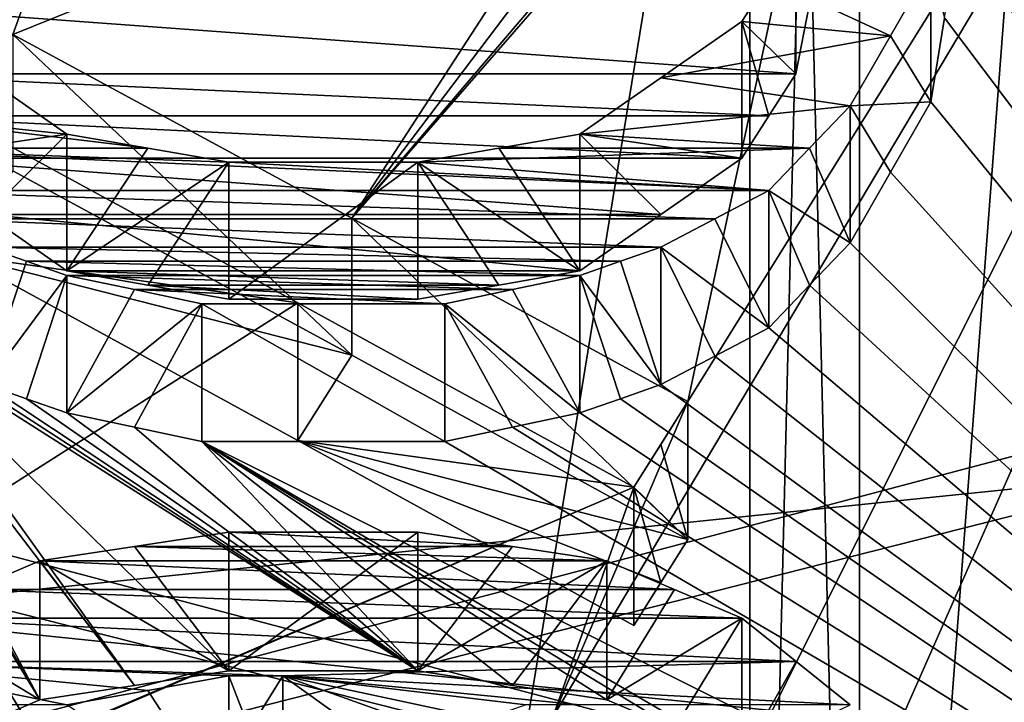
# Model space of a CAD drawing. Header units: millimetres. Extents: x -122 to 122, y -98 to 94.
# Tile 184 of 256: x -71.2 to -67.32, y 4.78 to 7.47. Entities that reach past the tile are written whole.
import ezdxf

# ---------------------------------------------------------------- set-up
doc = ezdxf.new("R2010")
doc.units = ezdxf.units.MM
doc.header["$LTSCALE"] = 26.699852
for name, color, linetype in [('1057', 7, 'CONTINUOUS'), ('1059', 7, 'CONTINUOUS'), ('1071', 7, 'CONTINUOUS'), ('1074', 7, 'CONTINUOUS'), ('1097', 7, 'CONTINUOUS'), ('1098', 7, 'CONTINUOUS'), ('2351', 7, 'CONTINUOUS'), ('2368', 7, 'CONTINUOUS'), ('2676', 7, 'CONTINUOUS'), ('2872', 7, 'CONTINUOUS'), ('2873', 7, 'CONTINUOUS'), ('2875', 7, 'CONTINUOUS'), ('2954', 7, 'CONTINUOUS'), ('2955', 7, 'CONTINUOUS'), ('3569', 7, 'CONTINUOUS'), ('3586', 7, 'CONTINUOUS'), ('3800', 7, 'CONTINUOUS'), ('3808', 7, 'CONTINUOUS'), ('3809', 7, 'CONTINUOUS'), ('3810', 7, 'CONTINUOUS'), ('3811', 7, 'CONTINUOUS'), ('3812', 7, 'CONTINUOUS'), ('3813', 7, 'CONTINUOUS'), ('3831', 7, 'CONTINUOUS'), ('3832', 7, 'CONTINUOUS'), ('3833', 7, 'CONTINUOUS'), ('4102', 7, 'CONTINUOUS'), ('4103', 7, 'CONTINUOUS'), ('4104', 7, 'CONTINUOUS'), ('4105', 7, 'CONTINUOUS'), ('4106', 7, 'CONTINUOUS'), ('4107', 7, 'CONTINUOUS'), ('4122', 7, 'CONTINUOUS'), ('4137', 7, 'CONTINUOUS'), ('4138', 7, 'CONTINUOUS'), ('4139', 7, 'CONTINUOUS'), ('4140', 7, 'CONTINUOUS'), ('4141', 7, 'CONTINUOUS'), ('4157', 7, 'CONTINUOUS'), ('4158', 7, 'CONTINUOUS'), ('4159', 7, 'CONTINUOUS'), ('4160', 7, 'CONTINUOUS'), ('4172', 7, 'CONTINUOUS'), ('4173', 7, 'CONTINUOUS'), ('4785', 7, 'CONTINUOUS'), ('4786', 7, 'CONTINUOUS'), ('4787', 7, 'CONTINUOUS'), ('4788', 7, 'CONTINUOUS'), ('5674', 7, 'CONTINUOUS'), ('5677', 7, 'CONTINUOUS'), ('967', 7, 'CONTINUOUS'), ('969', 7, 'CONTINUOUS')]:
    doc.layers.add(name, color=color, linetype=linetype)

msp = doc.modelspace()

# ---------------------------------------------------------------- linework, layer by layer
at = {"layer": '1057', "color": 250, "linetype": 'Continuous', "true_color": 0x323232}
for points in [[(-68.3207, 17.625, -30.5274), (-68.3207, 0, -35.25), (-78.9793, 17.625, -30.5274), (-68.3207, 17.625, -30.5274)], [(-78.9793, 17.625, -30.5274), (-68.3207, 0, -35.25), (-78.9793, 0, -35.25), (-78.9793, 17.625, -30.5274)]]:
    msp.add_3dface(points, dxfattribs=at)
at = {"layer": '1059', "color": 250, "linetype": 'Continuous', "true_color": 0x323232}
for points in [[(-68.3207, 0, 35.25), (-68.3207, 17.625, 30.5274), (-78.9793, 0, 35.25), (-68.3207, 0, 35.25)], [(-78.9793, 0, 35.25), (-68.3207, 17.625, 30.5274), (-78.9793, 17.625, 30.5274), (-78.9793, 0, 35.25)]]:
    msp.add_3dface(points, dxfattribs=at)
at = {"layer": '1071', "color": 250, "linetype": 'Continuous', "true_color": 0x323232}
for points in [[(-66.4443, 0, 38), (-66.4443, 19, 32.909), (-67.8877, 0, 35.5), (-66.4443, 0, 38)], [(-67.8877, 0, 35.5), (-66.4443, 19, 32.909), (-67.8877, 17.75, 30.7439), (-67.8877, 0, 35.5)]]:
    msp.add_3dface(points, dxfattribs=at)
at = {"layer": '1074', "color": 250, "linetype": 'Continuous', "true_color": 0x323232}
for points in [[(-66.4443, 19, -32.909), (-66.4443, 0, -38), (-67.8877, 17.75, -30.7439), (-66.4443, 19, -32.909)], [(-67.8877, 17.75, -30.7439), (-66.4443, 0, -38), (-67.8877, 0, -35.5), (-67.8877, 17.75, -30.7439)]]:
    msp.add_3dface(points, dxfattribs=at)
at = {"layer": '1097', "color": 250, "linetype": 'Continuous', "true_color": 0x323232}
for points in [[(-68.3207, 17.625, -30.5274), (-67.8877, 17.75, -30.7439), (-67.8877, 0, -35.5), (-68.3207, 17.625, -30.5274)], [(-68.3207, 0, -35.25), (-68.3207, 17.625, -30.5274), (-67.8877, 0, -35.5), (-68.3207, 0, -35.25)]]:
    msp.add_3dface(points, dxfattribs=at)
at = {"layer": '1098', "color": 250, "linetype": 'Continuous', "true_color": 0x323232}
for points in [[(-68.3207, 17.625, 30.5274), (-68.3207, 0, 35.25), (-67.8877, 17.75, 30.7439), (-68.3207, 17.625, 30.5274)], [(-68.3207, 0, 35.25), (-67.8877, 0, 35.5), (-67.8877, 17.75, 30.7439), (-68.3207, 0, 35.25)]]:
    msp.add_3dface(points, dxfattribs=at)
at = {"layer": '2351', "color": 250, "linetype": 'Continuous', "true_color": 0x323232}
for points in [[(-103.1595, 4.0619, 42.0543), (-103.1595, 21.125, 36.5896), (-36.8405, 4.0619, 42.0543), (-103.1595, 4.0619, 42.0543)], [(-36.8405, 4.0619, 42.0543), (-103.1595, 21.125, 36.5896), (-36.8405, 21.125, 36.5896), (-36.8405, 4.0619, 42.0543)]]:
    msp.add_3dface(points, dxfattribs=at)
at = {"layer": '2368', "color": 250, "linetype": 'Continuous', "true_color": 0x323232}
for points in [[(-63.7701, 13.6709, 46.2728), (-68.5638, 5.9685, 47.8794), (-69.0957, 4.7254, 48.018), (-63.7701, 13.6709, 46.2728)], [(-68.2447, 4.7254, 48.018), (-63.7701, 13.6709, 46.2728), (-69.0957, 4.7254, 48.018), (-68.2447, 4.7254, 48.018)], [(-63.7701, 13.6709, 46.2728), (-67.9255, 8.9469, 47.4132), (-68.5638, 5.9685, 47.8794), (-63.7701, 13.6709, 46.2728)], [(-67.8714, 4.3824, 48.0506), (-63.7701, 13.6709, 46.2728), (-68.2447, 4.7254, 48.018), (-67.8714, 4.3824, 48.0506)], [(-67.5, 4.0399, 48.0806), (-63.7701, 13.6709, 46.2728), (-67.8714, 4.3824, 48.0506), (-67.5, 4.0399, 48.0806)], [(-63.7701, 2.4568, 48.1874), (-63.7701, 13.6709, 46.2728), (-67.5, 3.3488, 48.1336), (-63.7701, 2.4568, 48.1874)], [(-67.5, 3.3488, 48.1336), (-63.7701, 13.6709, 46.2728), (-67.5, 3.6944, 48.1084), (-67.5, 3.3488, 48.1336)], [(-67.5, 3.6944, 48.1084), (-63.7701, 13.6709, 46.2728), (-67.5, 4.0399, 48.0806), (-67.5, 3.6944, 48.1084)], [(-67.9255, 8.9469, 47.4132), (-68.2447, 8.6209, 47.4736), (-69.888, 6.6918, 47.7837), (-67.9255, 8.9469, 47.4132)], [(-68.5638, 5.9685, 47.8794), (-67.9255, 8.9469, 47.4132), (-69.888, 6.6918, 47.7837), (-68.5638, 5.9685, 47.8794)], [(-68.2447, 8.6209, 47.4736), (-68.5108, 8.512, 47.4933), (-69.888, 6.6918, 47.7837), (-68.2447, 8.6209, 47.4736)], [(-68.7766, 8.4029, 47.5127), (-69.888, 6.6918, 47.7837), (-68.5108, 8.512, 47.4933), (-68.7766, 8.4029, 47.5127)], [(-68.7766, 8.4029, 47.5127), (-70.9043, 8.2937, 47.5318), (-71.2234, 7.4152, 47.6768), (-68.7766, 8.4029, 47.5127)], [(-69.888, 6.6918, 47.7837), (-68.7766, 8.4029, 47.5127), (-71.2234, 7.4152, 47.6768), (-69.888, 6.6918, 47.7837)], [(-71.2234, 8.2937, 47.5318), (-76.2299, 2.4567, 48.1874), (-70.9043, 8.2937, 47.5318), (-71.2234, 8.2937, 47.5318)], [(-70.9043, 8.2937, 47.5318), (-76.2299, 2.4567, 48.1874), (-71.2234, 7.4152, 47.6768), (-70.9043, 8.2937, 47.5318)], [(-71.4362, 7.0834, 47.7272), (-76.2299, 2.4567, 48.1874), (-70.1006, 6.3572, 47.8294), (-71.4362, 7.0834, 47.7272)], [(-70.1006, 6.3572, 47.8294), (-76.2299, 2.4567, 48.1874), (-68.7766, 5.6312, 47.9203), (-70.1006, 6.3572, 47.8294)], [(-68.5638, 5.9685, 47.8794), (-68.7766, 5.6312, 47.9203), (-69.0957, 4.7254, 48.018), (-68.5638, 5.9685, 47.8794)], [(-68.7766, 5.6312, 47.9203), (-68.5638, 5.9685, 47.8794), (-68.6703, 5.7999, 47.9001), (-68.7766, 5.6312, 47.9203)], [(-68.7766, 5.6312, 47.9203), (-76.2299, 2.4567, 48.1874), (-72.5, 4.0399, 48.0806), (-68.7766, 5.6312, 47.9203)], [(-69.0957, 4.7254, 48.018), (-68.7766, 5.6312, 47.9203), (-72.5, 4.0399, 48.0806), (-69.0957, 4.7254, 48.018)]]:
    msp.add_3dface(points, dxfattribs=at)
at = {"layer": '2676', "color": 250, "linetype": 'Continuous', "true_color": 0x323232}
for points in [[(-69.8877, 6.1513, 46.8479), (-71.2234, 6.8782, 46.7467), (-71.4362, 6.5449, 46.7945), (-69.8877, 6.1513, 46.8479)], [(-69.8877, 6.1513, 46.8479), (-71.4362, 6.5449, 46.7945), (-70.1003, 5.8151, 46.8908), (-69.8877, 6.1513, 46.8479)], [(-68.5638, 5.4247, 46.9376), (-69.8877, 6.1513, 46.8479), (-70.1003, 5.8151, 46.8908), (-68.5638, 5.4247, 46.9376)], [(-68.7766, 5.0858, 46.9755), (-68.6703, 5.2552, 46.9568), (-70.1003, 5.8151, 46.8908), (-68.7766, 5.0858, 46.9755)], [(-68.6703, 5.2552, 46.9568), (-68.5638, 5.4247, 46.9376), (-70.1003, 5.8151, 46.8908), (-68.6703, 5.2552, 46.9568)]]:
    msp.add_3dface(points, dxfattribs=at)
at = {"layer": '2872', "color": 250, "linetype": 'Continuous', "true_color": 0x323232}
for points in [[(-68.6703, 5.7999, 47.9001), (-68.5638, 5.9685, 47.8794), (-68.5638, 5.4247, 46.9376), (-68.6703, 5.7999, 47.9001)], [(-68.7766, 5.6312, 47.9203), (-68.6703, 5.7999, 47.9001), (-68.5638, 5.4247, 46.9376), (-68.7766, 5.6312, 47.9203)], [(-68.7766, 5.0858, 46.9755), (-68.7766, 5.6312, 47.9203), (-68.6703, 5.2552, 46.9568), (-68.7766, 5.0858, 46.9755)], [(-68.6703, 5.2552, 46.9568), (-68.7766, 5.6312, 47.9203), (-68.5638, 5.4247, 46.9376), (-68.6703, 5.2552, 46.9568)]]:
    msp.add_3dface(points, dxfattribs=at)
at = {"layer": '2873', "color": 250, "linetype": 'Continuous', "true_color": 0x323232}
for points in [[(-69.888, 6.6918, 47.7837), (-71.2234, 7.4152, 47.6768), (-69.8877, 6.1513, 46.8479), (-69.888, 6.6918, 47.7837)], [(-69.8877, 6.1513, 46.8479), (-71.2234, 7.4152, 47.6768), (-71.2234, 6.8782, 46.7467), (-69.8877, 6.1513, 46.8479)], [(-68.5638, 5.9685, 47.8794), (-69.888, 6.6918, 47.7837), (-68.5638, 5.4247, 46.9376), (-68.5638, 5.9685, 47.8794)], [(-68.5638, 5.4247, 46.9376), (-69.888, 6.6918, 47.7837), (-69.8877, 6.1513, 46.8479), (-68.5638, 5.4247, 46.9376)]]:
    msp.add_3dface(points, dxfattribs=at)
at = {"layer": '2875', "color": 250, "linetype": 'Continuous', "true_color": 0x323232}
for points in [[(-71.4362, 7.0834, 47.7272), (-70.1006, 6.3572, 47.8294), (-71.4362, 6.5449, 46.7945), (-71.4362, 7.0834, 47.7272)], [(-71.4362, 6.5449, 46.7945), (-70.1006, 6.3572, 47.8294), (-70.1003, 5.8151, 46.8908), (-71.4362, 6.5449, 46.7945)], [(-70.1006, 6.3572, 47.8294), (-68.7766, 5.6312, 47.9203), (-70.1003, 5.8151, 46.8908), (-70.1006, 6.3572, 47.8294)], [(-68.7766, 5.6312, 47.9203), (-68.7766, 5.0858, 46.9755), (-70.1003, 5.8151, 46.8908), (-68.7766, 5.6312, 47.9203)]]:
    msp.add_3dface(points, dxfattribs=at)
at = {"layer": '2954', "color": 250, "linetype": 'Continuous', "true_color": 0x323232}
for points in [[(-31.5, 14.6011, 44.9374), (-108.5, -4.939, 46.9912), (-31.5, -4.939, 46.9912), (-31.5, 14.6011, 44.9374)], [(-108.5, 14.6011, 44.9374), (-108.5, -4.939, 46.9912), (-31.5, 14.6011, 44.9374), (-108.5, 14.6011, 44.9374)]]:
    msp.add_3dface(points, dxfattribs=at)
at = {"layer": '2955', "color": 250, "linetype": 'Continuous', "true_color": 0x323232}
for points in [[(-108.5, 15.2191, 46.8395), (-108.5, -5.148, 48.9802), (-31.5, 15.2191, 46.8395), (-108.5, 15.2191, 46.8395)], [(-31.5, 15.2191, 46.8395), (-108.5, -5.148, 48.9802), (-31.5, -5.148, 48.9802), (-31.5, 15.2191, 46.8395)]]:
    msp.add_3dface(points, dxfattribs=at)
at = {"layer": '3569', "color": 250, "linetype": 'Continuous', "true_color": 0x323232}
for points in [[(-103.1595, 21.125, -36.5896), (-103.1595, 4.0619, -42.0543), (-36.8405, 21.125, -36.5896), (-103.1595, 21.125, -36.5896)], [(-36.8405, 21.125, -36.5896), (-103.1595, 4.0619, -42.0543), (-36.8405, 4.0619, -42.0543), (-36.8405, 21.125, -36.5896)]]:
    msp.add_3dface(points, dxfattribs=at)
at = {"layer": '3586', "color": 250, "linetype": 'Continuous', "true_color": 0x323232}
for points in [[(-71.3832, 4.6798, -48.0225), (-76.2299, 13.6709, -46.2728), (-71.117, 4.7937, -48.0113), (-71.3832, 4.6798, -48.0225)], [(-71.117, 4.7937, -48.0113), (-76.2299, 13.6709, -46.2728), (-72.0745, 6.5946, -47.7972), (-71.117, 4.7937, -48.0113)], [(-63.7701, 13.6709, -46.2728), (-63.7701, 2.4568, -48.1874), (-67.9255, 9.012, -47.4009), (-63.7701, 13.6709, -46.2728)], [(-67.9255, 9.012, -47.4009), (-63.7701, 2.4568, -48.1874), (-67.7657, 8.7403, -47.4518), (-67.9255, 9.012, -47.4009)], [(-67.7657, 8.7403, -47.4518), (-63.7701, 2.4568, -48.1874), (-67.6064, 8.4684, -47.501), (-67.7657, 8.7403, -47.4518)], [(-67.6064, 8.4684, -47.501), (-63.7701, 2.4568, -48.1874), (-67.5531, 8.1402, -47.5584), (-67.6064, 8.4684, -47.501)], [(-67.5531, 8.1402, -47.5584), (-63.7701, 2.4568, -48.1874), (-67.5, 7.8116, -47.6135), (-67.5531, 8.1402, -47.5584)], [(-67.5, 7.8116, -47.6135), (-63.7701, 2.4568, -48.1874), (-67.5533, 7.4809, -47.6665), (-67.5, 7.8116, -47.6135)], [(-68.0852, 7.5362, -47.6578), (-68.1383, 7.2605, -47.7006), (-71.9148, 7.5362, -47.6578), (-68.0852, 7.5362, -47.6578)], [(-71.9148, 7.5362, -47.6578), (-68.1383, 7.2605, -47.7006), (-71.8617, 7.2605, -47.7006), (-71.9148, 7.5362, -47.6578)], [(-67.5533, 7.4809, -47.6665), (-63.7701, 2.4568, -48.1874), (-67.6064, 7.1499, -47.7173), (-67.5533, 7.4809, -47.6665)], [(-68.1383, 7.2605, -47.7006), (-68.2448, 7.0944, -47.7256), (-71.8617, 7.2605, -47.7006), (-68.1383, 7.2605, -47.7006)], [(-71.8617, 7.2605, -47.7006), (-68.2448, 7.0944, -47.7256), (-71.7552, 7.0944, -47.7256), (-71.8617, 7.2605, -47.7006)], [(-67.6064, 7.1499, -47.7173), (-63.7701, 2.4568, -48.1874), (-67.7662, 6.8723, -47.7581), (-67.6064, 7.1499, -47.7173)], [(-68.2448, 7.0944, -47.7256), (-68.3511, 6.9282, -47.75), (-71.7552, 7.0944, -47.7256), (-68.2448, 7.0944, -47.7256)], [(-71.7552, 7.0944, -47.7256), (-68.3511, 6.9282, -47.75), (-71.6489, 6.9282, -47.75), (-71.7552, 7.0944, -47.7256)], [(-68.3511, 6.9282, -47.75), (-68.6706, 6.7057, -47.7818), (-71.6489, 6.9282, -47.75), (-68.3511, 6.9282, -47.75)], [(-71.6489, 6.9282, -47.75), (-68.6706, 6.7057, -47.7818), (-71.3294, 6.7057, -47.7818), (-71.6489, 6.9282, -47.75)], [(-67.7662, 6.8723, -47.7581), (-63.7701, 2.4568, -48.1874), (-67.9255, 6.5946, -47.7972), (-67.7662, 6.8723, -47.7581)], [(-68.9894, 6.4831, -47.8125), (-71.0106, 6.4831, -47.8125), (-71.3294, 6.7057, -47.7818), (-68.9894, 6.4831, -47.8125)], [(-68.6706, 6.7057, -47.7818), (-68.9894, 6.4831, -47.8125), (-71.3294, 6.7057, -47.7818), (-68.6706, 6.7057, -47.7818)], [(-70.7448, 4.8505, -48.0056), (-71.117, 4.7937, -48.0113), (-72.0745, 6.5946, -47.7972), (-70.7448, 4.8505, -48.0056)], [(-71.7553, 6.2598, -47.8422), (-70.7448, 4.8505, -48.0056), (-72.0745, 6.5946, -47.7972), (-71.7553, 6.2598, -47.8422)], [(-67.9255, 6.5946, -47.7972), (-63.7701, 2.4568, -48.1874), (-68.0853, 6.4272, -47.82), (-67.9255, 6.5946, -47.7972)], [(-70.6914, 6.4273, -47.82), (-71.0106, 6.4831, -47.8125), (-69.3086, 6.4273, -47.82), (-70.6914, 6.4273, -47.82)], [(-69.3086, 6.4273, -47.82), (-71.0106, 6.4831, -47.8125), (-68.9894, 6.4831, -47.8125), (-69.3086, 6.4273, -47.82)], [(-70.3723, 6.3715, -47.8275), (-70.6914, 6.4273, -47.82), (-69.6277, 6.3715, -47.8275), (-70.3723, 6.3715, -47.8275)], [(-69.6277, 6.3715, -47.8275), (-70.6914, 6.4273, -47.82), (-69.3086, 6.4273, -47.82), (-69.6277, 6.3715, -47.8275)], [(-68.0853, 6.4272, -47.82), (-63.7701, 2.4568, -48.1874), (-68.2447, 6.2598, -47.8422), (-68.0853, 6.4272, -47.82)], [(-70.3723, 4.9074, -47.9998), (-70.7448, 4.8505, -48.0056), (-71.7553, 6.2598, -47.8422), (-70.3723, 4.9074, -47.9998)], [(-69.6277, 4.9074, -47.9998), (-70.3723, 4.9074, -47.9998), (-71.7553, 6.2598, -47.8422), (-69.6277, 4.9074, -47.9998)], [(-71.7553, 6.2598, -47.8422), (-71.5424, 6.1478, -47.8567), (-69.6277, 4.9074, -47.9998), (-71.7553, 6.2598, -47.8422)], [(-68.2447, 6.2598, -47.8422), (-63.7701, 2.4568, -48.1874), (-68.4576, 6.1478, -47.8567), (-68.2447, 6.2598, -47.8422)], [(-71.3298, 6.0358, -47.871), (-69.6277, 4.9074, -47.9998), (-71.5424, 6.1478, -47.8567), (-71.3298, 6.0358, -47.871)], [(-68.4576, 6.1478, -47.8567), (-63.7701, 2.4568, -48.1874), (-68.6702, 6.0358, -47.871), (-68.4576, 6.1478, -47.8567)], [(-71.1702, 5.9797, -47.878), (-69.6277, 4.9074, -47.9998), (-71.3298, 6.0358, -47.871), (-71.1702, 5.9797, -47.878)], [(-68.6702, 6.0358, -47.871), (-63.7701, 2.4568, -48.1874), (-68.8298, 5.9797, -47.878), (-68.6702, 6.0358, -47.871)], [(-71.0106, 5.9236, -47.885), (-69.6277, 4.9074, -47.9998), (-71.1702, 5.9797, -47.878), (-71.0106, 5.9236, -47.885)], [(-63.7701, 2.4568, -48.1874), (-68.9894, 5.9236, -47.885), (-68.8298, 5.9797, -47.878), (-63.7701, 2.4568, -48.1874)], [(-71.0106, 5.9236, -47.885), (-70.7446, 5.8674, -47.8919), (-69.6277, 4.9074, -47.9998), (-71.0106, 5.9236, -47.885)], [(-68.9894, 5.9236, -47.885), (-63.7701, 2.4568, -48.1874), (-69.2554, 5.8674, -47.8919), (-68.9894, 5.9236, -47.885)], [(-70.4787, 5.8113, -47.8988), (-69.6277, 4.9074, -47.9998), (-70.7446, 5.8674, -47.8919), (-70.4787, 5.8113, -47.8988)], [(-69.2554, 5.8674, -47.8919), (-63.7701, 2.4568, -48.1874), (-69.5213, 5.8113, -47.8988), (-69.2554, 5.8674, -47.8919)], [(-63.7701, 2.4568, -48.1874), (-68.3511, 4.566, -48.0335), (-70.4787, 5.8113, -47.8988), (-63.7701, 2.4568, -48.1874)], [(-69.5213, 5.8113, -47.8988), (-63.7701, 2.4568, -48.1874), (-70.4787, 5.8113, -47.8988), (-69.5213, 5.8113, -47.8988)], [(-69.2552, 4.8505, -48.0056), (-69.6277, 4.9074, -47.9998), (-70.4787, 5.8113, -47.8988), (-69.2552, 4.8505, -48.0056)], [(-68.883, 4.7937, -48.0113), (-69.2552, 4.8505, -48.0056), (-70.4787, 5.8113, -47.8988), (-68.883, 4.7937, -48.0113)], [(-68.6168, 4.6798, -48.0225), (-68.883, 4.7937, -48.0113), (-70.4787, 5.8113, -47.8988), (-68.6168, 4.6798, -48.0225)], [(-68.3511, 4.566, -48.0335), (-68.6168, 4.6798, -48.0225), (-70.4787, 5.8113, -47.8988), (-68.3511, 4.566, -48.0335)]]:
    msp.add_3dface(points, dxfattribs=at)
at = {"layer": '3800', "color": 250, "linetype": 'Continuous', "true_color": 0x323232}
for points in [[(-67.6064, 7.6864, -48.6465), (-67.7662, 7.41, -48.6894), (-68.2448, 7.6311, -48.6552), (-67.6064, 7.6864, -48.6465)], [(-68.2448, 7.6311, -48.6552), (-67.7662, 7.41, -48.6894), (-68.3511, 7.4656, -48.6809), (-68.2448, 7.6311, -48.6552)], [(-68.3511, 7.4656, -48.6809), (-67.7662, 7.41, -48.6894), (-68.6706, 7.2441, -48.7143), (-68.3511, 7.4656, -48.6809)], [(-67.7662, 7.41, -48.6894), (-67.9255, 7.1335, -48.7306), (-68.6706, 7.2441, -48.7143), (-67.7662, 7.41, -48.6894)], [(-71.0106, 7.0226, -48.7468), (-72.0745, 7.1335, -48.7306), (-71.3294, 7.2441, -48.7143), (-71.0106, 7.0226, -48.7468)], [(-68.6706, 7.2441, -48.7143), (-67.9255, 7.1335, -48.7306), (-68.9894, 7.0226, -48.7468), (-68.6706, 7.2441, -48.7143)], [(-71.9147, 6.9668, -48.7548), (-72.0745, 7.1335, -48.7306), (-70.6914, 6.967, -48.7547), (-71.9147, 6.9668, -48.7548)], [(-70.6914, 6.967, -48.7547), (-72.0745, 7.1335, -48.7306), (-71.0106, 7.0226, -48.7468), (-70.6914, 6.967, -48.7547)], [(-67.9255, 7.1335, -48.7306), (-68.0853, 6.9668, -48.7548), (-68.9894, 7.0226, -48.7468), (-67.9255, 7.1335, -48.7306)], [(-68.9894, 7.0226, -48.7468), (-68.0853, 6.9668, -48.7548), (-69.3086, 6.967, -48.7547), (-68.9894, 7.0226, -48.7468)], [(-70.3723, 6.9114, -48.7626), (-71.9147, 6.9668, -48.7548), (-70.6914, 6.967, -48.7547), (-70.3723, 6.9114, -48.7626)], [(-71.9147, 6.9668, -48.7548), (-68.2447, 6.8002, -48.7783), (-71.7553, 6.8002, -48.7783), (-71.9147, 6.9668, -48.7548)], [(-68.2447, 6.8002, -48.7783), (-71.9147, 6.9668, -48.7548), (-70.3723, 6.9114, -48.7626), (-68.2447, 6.8002, -48.7783)], [(-68.0853, 6.9668, -48.7548), (-69.6277, 6.9114, -48.7626), (-69.3086, 6.967, -48.7547), (-68.0853, 6.9668, -48.7548)], [(-68.0853, 6.9668, -48.7548), (-68.2447, 6.8002, -48.7783), (-69.6277, 6.9114, -48.7626), (-68.0853, 6.9668, -48.7548)], [(-69.6277, 6.9114, -48.7626), (-68.2447, 6.8002, -48.7783), (-70.3723, 6.9114, -48.7626), (-69.6277, 6.9114, -48.7626)], [(-68.2447, 6.8002, -48.7783), (-68.4576, 6.6887, -48.7937), (-71.7553, 6.8002, -48.7783), (-68.2447, 6.8002, -48.7783)], [(-71.7553, 6.8002, -48.7783), (-68.4576, 6.6887, -48.7937), (-71.5424, 6.6887, -48.7937), (-71.7553, 6.8002, -48.7783)], [(-68.4576, 6.6887, -48.7937), (-68.6702, 6.5773, -48.8088), (-71.5424, 6.6887, -48.7937), (-68.4576, 6.6887, -48.7937)], [(-71.5424, 6.6887, -48.7937), (-68.6702, 6.5773, -48.8088), (-71.3298, 6.5773, -48.8088), (-71.5424, 6.6887, -48.7937)], [(-68.6702, 6.5773, -48.8088), (-68.8298, 6.5214, -48.8163), (-71.3298, 6.5773, -48.8088), (-68.6702, 6.5773, -48.8088)], [(-71.3298, 6.5773, -48.8088), (-68.8298, 6.5214, -48.8163), (-71.1702, 6.5214, -48.8163), (-71.3298, 6.5773, -48.8088)], [(-68.8298, 6.5214, -48.8163), (-68.9894, 6.4656, -48.8237), (-71.1702, 6.5214, -48.8163), (-68.8298, 6.5214, -48.8163)], [(-71.1702, 6.5214, -48.8163), (-68.9894, 6.4656, -48.8237), (-71.0106, 6.4656, -48.8237), (-71.1702, 6.5214, -48.8163)], [(-68.9894, 6.4656, -48.8237), (-69.2554, 6.4097, -48.8311), (-71.0106, 6.4656, -48.8237), (-68.9894, 6.4656, -48.8237)], [(-71.0106, 6.4656, -48.8237), (-69.2554, 6.4097, -48.8311), (-70.7446, 6.4097, -48.8311), (-71.0106, 6.4656, -48.8237)], [(-69.2554, 6.4097, -48.8311), (-69.5213, 6.3538, -48.8384), (-70.7446, 6.4097, -48.8311), (-69.2554, 6.4097, -48.8311)], [(-70.7446, 6.4097, -48.8311), (-69.5213, 6.3538, -48.8384), (-70.4787, 6.3538, -48.8384), (-70.7446, 6.4097, -48.8311)], [(-70.3723, 5.4543, -48.947), (-69.2552, 5.3977, -48.9533), (-70.7448, 5.3977, -48.9533), (-70.3723, 5.4543, -48.947)], [(-69.6277, 5.4543, -48.947), (-69.2552, 5.3977, -48.9533), (-70.3723, 5.4543, -48.947), (-69.6277, 5.4543, -48.947)], [(-70.7448, 5.3977, -48.9533), (-68.883, 5.3412, -48.9595), (-71.117, 5.3412, -48.9595), (-70.7448, 5.3977, -48.9533)], [(-69.2552, 5.3977, -48.9533), (-68.883, 5.3412, -48.9595), (-70.7448, 5.3977, -48.9533), (-69.2552, 5.3977, -48.9533)], [(-71.117, 5.3412, -48.9595), (-68.6168, 5.2279, -48.9717), (-71.3832, 5.2279, -48.9717), (-71.117, 5.3412, -48.9595)], [(-68.883, 5.3412, -48.9595), (-68.6168, 5.2279, -48.9717), (-71.117, 5.3412, -48.9595), (-68.883, 5.3412, -48.9595)], [(-71.3832, 5.2279, -48.9717), (-68.3511, 5.1146, -48.9837), (-71.6489, 5.1146, -48.9837), (-71.3832, 5.2279, -48.9717)], [(-68.6168, 5.2279, -48.9717), (-68.3511, 5.1146, -48.9837), (-71.3832, 5.2279, -48.9717), (-68.6168, 5.2279, -48.9717)], [(-71.6489, 5.1146, -48.9837), (-68.1381, 4.9441, -49.0012), (-71.8619, 4.9441, -49.0012), (-71.6489, 5.1146, -48.9837)], [(-68.3511, 5.1146, -48.9837), (-68.1381, 4.9441, -49.0012), (-71.6489, 5.1146, -48.9837), (-68.3511, 5.1146, -48.9837)], [(-71.8619, 4.9441, -49.0012), (-71.0106, 4.7736, -49.0181), (-72.0745, 4.7736, -49.0181), (-71.8619, 4.9441, -49.0012)], [(-70.6916, 4.8305, -49.0125), (-71.0106, 4.7736, -49.0181), (-71.8619, 4.9441, -49.0012), (-70.6916, 4.8305, -49.0125)], [(-70.3723, 4.8874, -49.0069), (-70.6916, 4.8305, -49.0125), (-71.8619, 4.9441, -49.0012), (-70.3723, 4.8874, -49.0069)], [(-70.1596, 4.8874, -49.0069), (-70.3723, 4.8874, -49.0069), (-71.8619, 4.9441, -49.0012), (-70.1596, 4.8874, -49.0069)], [(-68.1381, 4.9441, -49.0012), (-70.1596, 4.8874, -49.0069), (-71.8619, 4.9441, -49.0012), (-68.1381, 4.9441, -49.0012)], [(-67.9255, 4.7736, -49.0181), (-70.1596, 4.8874, -49.0069), (-68.1381, 4.9441, -49.0012), (-67.9255, 4.7736, -49.0181)], [(-70.3728, 4.5448, -49.0399), (-70.1596, 4.8874, -49.0069), (-69.681, 4.5455, -49.0398), (-70.3728, 4.5448, -49.0399)], [(-70.1596, 4.8874, -49.0069), (-67.9255, 4.7736, -49.0181), (-68.9894, 4.7736, -49.0181), (-70.1596, 4.8874, -49.0069)], [(-69.2021, 4.7736, -49.0181), (-70.1596, 4.8874, -49.0069), (-68.9894, 4.7736, -49.0181), (-69.2021, 4.7736, -49.0181)], [(-70.1596, 4.8874, -49.0069), (-69.2021, 4.7736, -49.0181), (-69.3618, 4.7166, -49.0236), (-70.1596, 4.8874, -49.0069)], [(-69.681, 4.5455, -49.0398), (-70.1596, 4.8874, -49.0069), (-69.5213, 4.6596, -49.0291), (-69.681, 4.5455, -49.0398)], [(-69.5213, 4.6596, -49.0291), (-70.1596, 4.8874, -49.0069), (-69.3618, 4.7166, -49.0236), (-69.5213, 4.6596, -49.0291)]]:
    msp.add_3dface(points, dxfattribs=at)
at = {"layer": '3808', "color": 250, "linetype": 'Continuous', "true_color": 0x323232}
for points in [[(-68.9894, 5.9236, -47.885), (-69.2554, 6.4097, -48.8311), (-68.9894, 6.4656, -48.8237), (-68.9894, 5.9236, -47.885)], [(-68.9894, 5.9236, -47.885), (-69.5213, 6.3538, -48.8384), (-69.2554, 6.4097, -48.8311), (-68.9894, 5.9236, -47.885)], [(-68.9894, 5.9236, -47.885), (-69.2554, 5.8674, -47.8919), (-69.5213, 6.3538, -48.8384), (-68.9894, 5.9236, -47.885)], [(-69.2554, 5.8674, -47.8919), (-69.5213, 5.8113, -47.8988), (-69.5213, 6.3538, -48.8384), (-69.2554, 5.8674, -47.8919)]]:
    msp.add_3dface(points, dxfattribs=at)
at = {"layer": '3809', "color": 250, "linetype": 'Continuous', "true_color": 0x323232}
for points in [[(-68.6702, 6.0358, -47.871), (-68.8298, 6.5214, -48.8163), (-68.6702, 6.5773, -48.8088), (-68.6702, 6.0358, -47.871)], [(-68.6702, 6.0358, -47.871), (-68.9894, 6.4656, -48.8237), (-68.8298, 6.5214, -48.8163), (-68.6702, 6.0358, -47.871)], [(-68.8298, 5.9797, -47.878), (-68.9894, 5.9236, -47.885), (-68.9894, 6.4656, -48.8237), (-68.8298, 5.9797, -47.878)], [(-68.6702, 6.0358, -47.871), (-68.8298, 5.9797, -47.878), (-68.9894, 6.4656, -48.8237), (-68.6702, 6.0358, -47.871)]]:
    msp.add_3dface(points, dxfattribs=at)
at = {"layer": '3810', "color": 250, "linetype": 'Continuous', "true_color": 0x323232}
for points in [[(-68.2447, 6.2598, -47.8422), (-68.4576, 6.6887, -48.7937), (-68.2447, 6.8002, -48.7783), (-68.2447, 6.2598, -47.8422)], [(-68.2447, 6.2598, -47.8422), (-68.6702, 6.5773, -48.8088), (-68.4576, 6.6887, -48.7937), (-68.2447, 6.2598, -47.8422)], [(-68.2447, 6.2598, -47.8422), (-68.4576, 6.1478, -47.8567), (-68.6702, 6.5773, -48.8088), (-68.2447, 6.2598, -47.8422)], [(-68.4576, 6.1478, -47.8567), (-68.6702, 6.0358, -47.871), (-68.6702, 6.5773, -48.8088), (-68.4576, 6.1478, -47.8567)]]:
    msp.add_3dface(points, dxfattribs=at)
at = {"layer": '3811', "color": 250, "linetype": 'Continuous', "true_color": 0x323232}
for points in [[(-67.9255, 6.5946, -47.7972), (-68.0853, 6.9668, -48.7548), (-67.9255, 7.1335, -48.7306), (-67.9255, 6.5946, -47.7972)], [(-67.9255, 6.5946, -47.7972), (-68.2447, 6.8002, -48.7783), (-68.0853, 6.9668, -48.7548), (-67.9255, 6.5946, -47.7972)], [(-67.9255, 6.5946, -47.7972), (-68.0853, 6.4272, -47.82), (-68.2447, 6.8002, -48.7783), (-67.9255, 6.5946, -47.7972)], [(-68.0853, 6.4272, -47.82), (-68.2447, 6.2598, -47.8422), (-68.2447, 6.8002, -48.7783), (-68.0853, 6.4272, -47.82)]]:
    msp.add_3dface(points, dxfattribs=at)
at = {"layer": '3812', "color": 250, "linetype": 'Continuous', "true_color": 0x323232}
for points in [[(-67.6064, 7.1499, -47.7173), (-67.7662, 7.41, -48.6894), (-67.6064, 7.6864, -48.6465), (-67.6064, 7.1499, -47.7173)], [(-67.6064, 7.1499, -47.7173), (-67.9255, 7.1335, -48.7306), (-67.7662, 7.41, -48.6894), (-67.6064, 7.1499, -47.7173)], [(-67.6064, 7.1499, -47.7173), (-67.7662, 6.8723, -47.7581), (-67.9255, 7.1335, -48.7306), (-67.6064, 7.1499, -47.7173)], [(-67.7662, 6.8723, -47.7581), (-67.9255, 6.5946, -47.7972), (-67.9255, 7.1335, -48.7306), (-67.7662, 6.8723, -47.7581)]]:
    msp.add_3dface(points, dxfattribs=at)
at = {"layer": '3813', "color": 250, "linetype": 'Continuous', "true_color": 0x323232}
msp.add_3dface([(-67.5533, 7.4809, -47.6665), (-67.6064, 7.1499, -47.7173), (-67.6064, 7.6864, -48.6465), (-67.5533, 7.4809, -47.6665)], dxfattribs=at)
at = {"layer": '3831', "color": 250, "linetype": 'Continuous', "true_color": 0x323232}
for points in [[(-71.3298, 6.5773, -48.8088), (-71.1702, 6.5214, -48.8163), (-71.3298, 6.0358, -47.871), (-71.3298, 6.5773, -48.8088)], [(-71.0106, 6.4656, -48.8237), (-71.3298, 6.0358, -47.871), (-71.1702, 6.5214, -48.8163), (-71.0106, 6.4656, -48.8237)], [(-71.1702, 5.9797, -47.878), (-71.3298, 6.0358, -47.871), (-71.0106, 6.4656, -48.8237), (-71.1702, 5.9797, -47.878)], [(-71.0106, 5.9236, -47.885), (-71.1702, 5.9797, -47.878), (-71.0106, 6.4656, -48.8237), (-71.0106, 5.9236, -47.885)]]:
    msp.add_3dface(points, dxfattribs=at)
at = {"layer": '3832', "color": 250, "linetype": 'Continuous', "true_color": 0x323232}
for points in [[(-71.0106, 6.4656, -48.8237), (-70.7446, 6.4097, -48.8311), (-71.0106, 5.9236, -47.885), (-71.0106, 6.4656, -48.8237)], [(-70.4787, 6.3538, -48.8384), (-71.0106, 5.9236, -47.885), (-70.7446, 6.4097, -48.8311), (-70.4787, 6.3538, -48.8384)], [(-70.7446, 5.8674, -47.8919), (-71.0106, 5.9236, -47.885), (-70.4787, 6.3538, -48.8384), (-70.7446, 5.8674, -47.8919)], [(-70.4787, 5.8113, -47.8988), (-70.7446, 5.8674, -47.8919), (-70.4787, 6.3538, -48.8384), (-70.4787, 5.8113, -47.8988)]]:
    msp.add_3dface(points, dxfattribs=at)
at = {"layer": '3833', "color": 250, "linetype": 'Continuous', "true_color": 0x323232}
for points in [[(-69.5213, 5.8113, -47.8988), (-70.4787, 5.8113, -47.8988), (-70.4787, 6.3538, -48.8384), (-69.5213, 5.8113, -47.8988)], [(-69.5213, 6.3538, -48.8384), (-69.5213, 5.8113, -47.8988), (-70.4787, 6.3538, -48.8384), (-69.5213, 6.3538, -48.8384)]]:
    msp.add_3dface(points, dxfattribs=at)
at = {"layer": '4102', "color": 250, "linetype": 'Continuous', "true_color": 0x323232}
for points in [[(-71.117, 5.3412, -48.9595), (-71.3832, 5.2279, -48.9717), (-71.117, 4.7937, -48.0113), (-71.117, 5.3412, -48.9595)], [(-71.6489, 5.1146, -48.9837), (-71.117, 4.7937, -48.0113), (-71.3832, 5.2279, -48.9717), (-71.6489, 5.1146, -48.9837)], [(-71.3832, 4.6798, -48.0225), (-71.117, 4.7937, -48.0113), (-71.6489, 5.1146, -48.9837), (-71.3832, 4.6798, -48.0225)]]:
    msp.add_3dface(points, dxfattribs=at)
at = {"layer": '4103', "color": 250, "linetype": 'Continuous', "true_color": 0x323232}
for points in [[(-70.3723, 5.4543, -48.947), (-70.7448, 5.3977, -48.9533), (-70.3723, 4.9074, -47.9998), (-70.3723, 5.4543, -48.947)], [(-71.117, 5.3412, -48.9595), (-70.3723, 4.9074, -47.9998), (-70.7448, 5.3977, -48.9533), (-71.117, 5.3412, -48.9595)], [(-71.117, 4.7937, -48.0113), (-70.7448, 4.8505, -48.0056), (-71.117, 5.3412, -48.9595), (-71.117, 4.7937, -48.0113)], [(-70.7448, 4.8505, -48.0056), (-70.3723, 4.9074, -47.9998), (-71.117, 5.3412, -48.9595), (-70.7448, 4.8505, -48.0056)]]:
    msp.add_3dface(points, dxfattribs=at)
at = {"layer": '4104', "color": 250, "linetype": 'Continuous', "true_color": 0x323232}
for points in [[(-70.3723, 4.9074, -47.9998), (-69.6277, 4.9074, -47.9998), (-69.6277, 5.4543, -48.947), (-70.3723, 4.9074, -47.9998)], [(-70.3723, 4.9074, -47.9998), (-69.6277, 5.4543, -48.947), (-70.3723, 5.4543, -48.947), (-70.3723, 4.9074, -47.9998)]]:
    msp.add_3dface(points, dxfattribs=at)
at = {"layer": '4105', "color": 250, "linetype": 'Continuous', "true_color": 0x323232}
for points in [[(-69.6277, 4.9074, -47.9998), (-69.2552, 5.3977, -48.9533), (-69.6277, 5.4543, -48.947), (-69.6277, 4.9074, -47.9998)], [(-69.6277, 4.9074, -47.9998), (-68.883, 5.3412, -48.9595), (-69.2552, 5.3977, -48.9533), (-69.6277, 4.9074, -47.9998)], [(-69.6277, 4.9074, -47.9998), (-69.2552, 4.8505, -48.0056), (-68.883, 5.3412, -48.9595), (-69.6277, 4.9074, -47.9998)], [(-69.2552, 4.8505, -48.0056), (-68.883, 4.7937, -48.0113), (-68.883, 5.3412, -48.9595), (-69.2552, 4.8505, -48.0056)]]:
    msp.add_3dface(points, dxfattribs=at)
at = {"layer": '4106', "color": 250, "linetype": 'Continuous', "true_color": 0x323232}
for points in [[(-68.883, 4.7937, -48.0113), (-68.6168, 5.2279, -48.9717), (-68.883, 5.3412, -48.9595), (-68.883, 4.7937, -48.0113)], [(-68.883, 4.7937, -48.0113), (-68.3511, 5.1146, -48.9837), (-68.6168, 5.2279, -48.9717), (-68.883, 4.7937, -48.0113)], [(-68.883, 4.7937, -48.0113), (-68.6168, 4.6798, -48.0225), (-68.3511, 5.1146, -48.9837), (-68.883, 4.7937, -48.0113)], [(-68.6168, 4.6798, -48.0225), (-68.3511, 4.566, -48.0335), (-68.3511, 5.1146, -48.9837), (-68.6168, 4.6798, -48.0225)]]:
    msp.add_3dface(points, dxfattribs=at)
at = {"layer": '4107', "color": 250, "linetype": 'Continuous', "true_color": 0x323232}
for points in [[(-70.1596, 4.3376, -48.0546), (-70.1596, 4.8874, -49.0069), (-70.5851, 4.2024, -49.0704), (-70.1596, 4.3376, -48.0546)], [(-70.1596, 4.8874, -49.0069), (-70.3728, 4.5448, -49.0399), (-70.5851, 4.2024, -49.0704), (-70.1596, 4.8874, -49.0069)]]:
    msp.add_3dface(points, dxfattribs=at)
at = {"layer": '4122', "color": 250, "linetype": 'Continuous', "true_color": 0x323232}
for points in [[(-68.3511, 4.566, -48.0335), (-68.1381, 4.9441, -49.0012), (-68.3511, 5.1146, -48.9837), (-68.3511, 4.566, -48.0335)], [(-68.3511, 4.566, -48.0335), (-67.9255, 4.7736, -49.0181), (-68.1381, 4.9441, -49.0012), (-68.3511, 4.566, -48.0335)]]:
    msp.add_3dface(points, dxfattribs=at)
at = {"layer": '4137', "color": 250, "linetype": 'Continuous', "true_color": 0x323232}
for points in [[(-70.3723, 4.3376, -48.0546), (-70.6916, 4.8305, -49.0125), (-70.3723, 4.8874, -49.0069), (-70.3723, 4.3376, -48.0546)], [(-70.3723, 4.3376, -48.0546), (-71.0106, 4.7736, -49.0181), (-70.6916, 4.8305, -49.0125), (-70.3723, 4.3376, -48.0546)]]:
    msp.add_3dface(points, dxfattribs=at)
at = {"layer": '4138', "color": 250, "linetype": 'Continuous', "true_color": 0x323232}
for points in [[(-70.1596, 4.3376, -48.0546), (-70.3723, 4.3376, -48.0546), (-70.3723, 4.8874, -49.0069), (-70.1596, 4.3376, -48.0546)], [(-70.1596, 4.3376, -48.0546), (-70.3723, 4.8874, -49.0069), (-70.1596, 4.8874, -49.0069), (-70.1596, 4.3376, -48.0546)]]:
    msp.add_3dface(points, dxfattribs=at)
at = {"layer": '4139', "color": 250, "linetype": 'Continuous', "true_color": 0x323232}
for points in [[(-71.6489, 6.9282, -47.75), (-71.0106, 7.0226, -48.7468), (-71.3294, 7.2441, -48.7143), (-71.6489, 6.9282, -47.75)], [(-71.6489, 6.9282, -47.75), (-71.3294, 6.7057, -47.7818), (-71.0106, 7.0226, -48.7468), (-71.6489, 6.9282, -47.75)], [(-71.3294, 6.7057, -47.7818), (-71.0106, 6.4831, -47.8125), (-71.0106, 7.0226, -48.7468), (-71.3294, 6.7057, -47.7818)]]:
    msp.add_3dface(points, dxfattribs=at)
at = {"layer": '4140', "color": 250, "linetype": 'Continuous', "true_color": 0x323232}
for points in [[(-71.0106, 6.4831, -47.8125), (-70.6914, 6.967, -48.7547), (-71.0106, 7.0226, -48.7468), (-71.0106, 6.4831, -47.8125)], [(-71.0106, 6.4831, -47.8125), (-70.3723, 6.9114, -48.7626), (-70.6914, 6.967, -48.7547), (-71.0106, 6.4831, -47.8125)], [(-71.0106, 6.4831, -47.8125), (-70.6914, 6.4273, -47.82), (-70.3723, 6.9114, -48.7626), (-71.0106, 6.4831, -47.8125)], [(-70.6914, 6.4273, -47.82), (-70.3723, 6.3715, -47.8275), (-70.3723, 6.9114, -48.7626), (-70.6914, 6.4273, -47.82)]]:
    msp.add_3dface(points, dxfattribs=at)
at = {"layer": '4141', "color": 250, "linetype": 'Continuous', "true_color": 0x323232}
for points in [[(-70.3723, 6.3715, -47.8275), (-69.6277, 6.3715, -47.8275), (-69.6277, 6.9114, -48.7626), (-70.3723, 6.3715, -47.8275)], [(-70.3723, 6.3715, -47.8275), (-69.6277, 6.9114, -48.7626), (-70.3723, 6.9114, -48.7626), (-70.3723, 6.3715, -47.8275)]]:
    msp.add_3dface(points, dxfattribs=at)
at = {"layer": '4157', "color": 250, "linetype": 'Continuous', "true_color": 0x323232}
for points in [[(-68.9894, 7.0226, -48.7468), (-69.3086, 6.967, -48.7547), (-68.9894, 6.4831, -47.8125), (-68.9894, 7.0226, -48.7468)], [(-69.6277, 6.9114, -48.7626), (-68.9894, 6.4831, -47.8125), (-69.3086, 6.967, -48.7547), (-69.6277, 6.9114, -48.7626)], [(-69.6277, 6.3715, -47.8275), (-69.3086, 6.4273, -47.82), (-69.6277, 6.9114, -48.7626), (-69.6277, 6.3715, -47.8275)], [(-69.3086, 6.4273, -47.82), (-68.9894, 6.4831, -47.8125), (-69.6277, 6.9114, -48.7626), (-69.3086, 6.4273, -47.82)]]:
    msp.add_3dface(points, dxfattribs=at)
at = {"layer": '4158', "color": 250, "linetype": 'Continuous', "true_color": 0x323232}
for points in [[(-68.3511, 6.9282, -47.75), (-68.3511, 7.4656, -48.6809), (-68.9894, 7.0226, -48.7468), (-68.3511, 6.9282, -47.75)], [(-68.3511, 7.4656, -48.6809), (-68.6706, 7.2441, -48.7143), (-68.9894, 7.0226, -48.7468), (-68.3511, 7.4656, -48.6809)], [(-68.9894, 6.4831, -47.8125), (-68.6706, 6.7057, -47.7818), (-68.9894, 7.0226, -48.7468), (-68.9894, 6.4831, -47.8125)], [(-68.6706, 6.7057, -47.7818), (-68.3511, 6.9282, -47.75), (-68.9894, 7.0226, -48.7468), (-68.6706, 6.7057, -47.7818)]]:
    msp.add_3dface(points, dxfattribs=at)
at = {"layer": '4159', "color": 250, "linetype": 'Continuous', "true_color": 0x323232}
for points in [[(-68.1383, 7.2605, -47.7006), (-68.1383, 7.7965, -48.629), (-68.3511, 7.4656, -48.6809), (-68.1383, 7.2605, -47.7006)], [(-68.1383, 7.7965, -48.629), (-68.2448, 7.6311, -48.6552), (-68.3511, 7.4656, -48.6809), (-68.1383, 7.7965, -48.629)], [(-68.3511, 6.9282, -47.75), (-68.2448, 7.0944, -47.7256), (-68.3511, 7.4656, -48.6809), (-68.3511, 6.9282, -47.75)], [(-68.2448, 7.0944, -47.7256), (-68.1383, 7.2605, -47.7006), (-68.3511, 7.4656, -48.6809), (-68.2448, 7.0944, -47.7256)]]:
    msp.add_3dface(points, dxfattribs=at)
at = {"layer": '4160', "color": 250, "linetype": 'Continuous', "true_color": 0x323232}
msp.add_3dface([(-68.1383, 7.2605, -47.7006), (-68.0852, 7.5362, -47.6578), (-68.1383, 7.7965, -48.629), (-68.1383, 7.2605, -47.7006)], dxfattribs=at)
at = {"layer": '4172', "color": 250, "linetype": 'Continuous', "true_color": 0x323232}
for points in [[(-31.5, -4.939, -46.9912), (-108.5, 14.6011, -44.9374), (-31.5, 14.6011, -44.9374), (-31.5, -4.939, -46.9912)], [(-108.5, -4.939, -46.9912), (-108.5, 14.6011, -44.9374), (-31.5, -4.939, -46.9912), (-108.5, -4.939, -46.9912)]]:
    msp.add_3dface(points, dxfattribs=at)
at = {"layer": '4173', "color": 250, "linetype": 'Continuous', "true_color": 0x323232}
for points in [[(-108.5, -5.148, -48.9802), (-108.5, 15.2191, -46.8395), (-31.5, -5.148, -48.9802), (-108.5, -5.148, -48.9802)], [(-31.5, -5.148, -48.9802), (-108.5, 15.2191, -46.8395), (-31.5, 15.2191, -46.8395), (-31.5, -5.148, -48.9802)]]:
    msp.add_3dface(points, dxfattribs=at)
at = {"layer": '4785', "color": 150, "linetype": 'Continuous', "true_color": 0x378cff}
for points in [[(-22, 10.0141, -43.8712), (-22, -10.0141, -43.8712), (-122, 10.0141, -43.8712), (-22, 10.0141, -43.8712)], [(-22, -10.0141, -43.8712), (-122, -10.0141, -43.8712), (-122, 10.0141, -43.8712), (-22, -10.0141, -43.8712)]]:
    msp.add_3dface(points, dxfattribs=at)
at = {"layer": '4786', "color": 150, "linetype": 'Continuous', "true_color": 0x378cff}
for points in [[(-22, -10.0141, 43.8712), (-22, 10.0141, 43.8712), (-122, -10.0141, 43.8712), (-22, -10.0141, 43.8712)], [(-22, 10.0141, 43.8712), (-122, 10.0141, 43.8712), (-122, -10.0141, 43.8712), (-22, 10.0141, 43.8712)]]:
    msp.add_3dface(points, dxfattribs=at)
at = {"layer": '4787', "color": 150, "linetype": 'Continuous', "true_color": 0x378cff}
for points in [[(-22, 10.2783, 38.3524), (-22, 0, 39.7059), (-122, 10.2783, 38.3524), (-22, 10.2783, 38.3524)], [(-22, 0, 39.7059), (-122, 0, 39.7059), (-122, 10.2783, 38.3524), (-22, 0, 39.7059)]]:
    msp.add_3dface(points, dxfattribs=at)
at = {"layer": '4788', "color": 150, "linetype": 'Continuous', "true_color": 0x378cff}
for points in [[(-22, 0, -39.7059), (-22, 10.2783, -38.3524), (-122, 0, -39.7059), (-22, 0, -39.7059)], [(-22, 10.2783, -38.3524), (-122, 10.2783, -38.3524), (-122, 0, -39.7059), (-22, 10.2783, -38.3524)]]:
    msp.add_3dface(points, dxfattribs=at)
at = {"layer": '5674', "color": 7, "linetype": 'Continuous', "true_color": 0xf5f5f5}
for points in [[(-66.0095, -24.6339, 62.6671), (-73.9905, -24.6339, 62.6671), (-66.0095, 24.2139, 90.8694), (-66.0095, -24.6339, 62.6671)], [(-66.0095, 24.2139, 90.8694), (-73.9905, -24.6339, 62.6671), (-73.9905, 24.2139, 90.8694), (-66.0095, 24.2139, 90.8694)]]:
    msp.add_3dface(points, dxfattribs=at)
at = {"layer": '5677', "color": 7, "linetype": 'Continuous', "true_color": 0xf5f5f5}
for points in [[(-73.9905, -31.5456, 74.6386), (-66.0095, -31.5456, 74.6386), (-73.9905, 17.3021, 102.8409), (-73.9905, -31.5456, 74.6386)], [(-73.9905, 17.3021, 102.8409), (-66.0095, -31.5456, 74.6386), (-66.0095, 17.3021, 102.8409), (-73.9905, 17.3021, 102.8409)]]:
    msp.add_3dface(points, dxfattribs=at)
at = {"layer": '967', "color": 250, "linetype": 'Continuous', "true_color": 0x323232}
for points in [[(107.5, 0, -29.75), (107.5, 14.875, -25.7643), (-107.5, 0, -29.75), (107.5, 0, -29.75)], [(-107.5, 0, -29.75), (107.5, 14.875, -25.7643), (-107.5, 14.875, -25.7643), (-107.5, 0, -29.75)]]:
    msp.add_3dface(points, dxfattribs=at)
at = {"layer": '969', "color": 250, "linetype": 'Continuous', "true_color": 0x323232}
for points in [[(107.5, 14.875, 25.7643), (107.5, 0, 29.75), (-107.5, 14.875, 25.7643), (107.5, 14.875, 25.7643)], [(-107.5, 14.875, 25.7643), (107.5, 0, 29.75), (-107.5, 0, 29.75), (-107.5, 14.875, 25.7643)]]:
    msp.add_3dface(points, dxfattribs=at)

doc.saveas('drawing.dxf')
